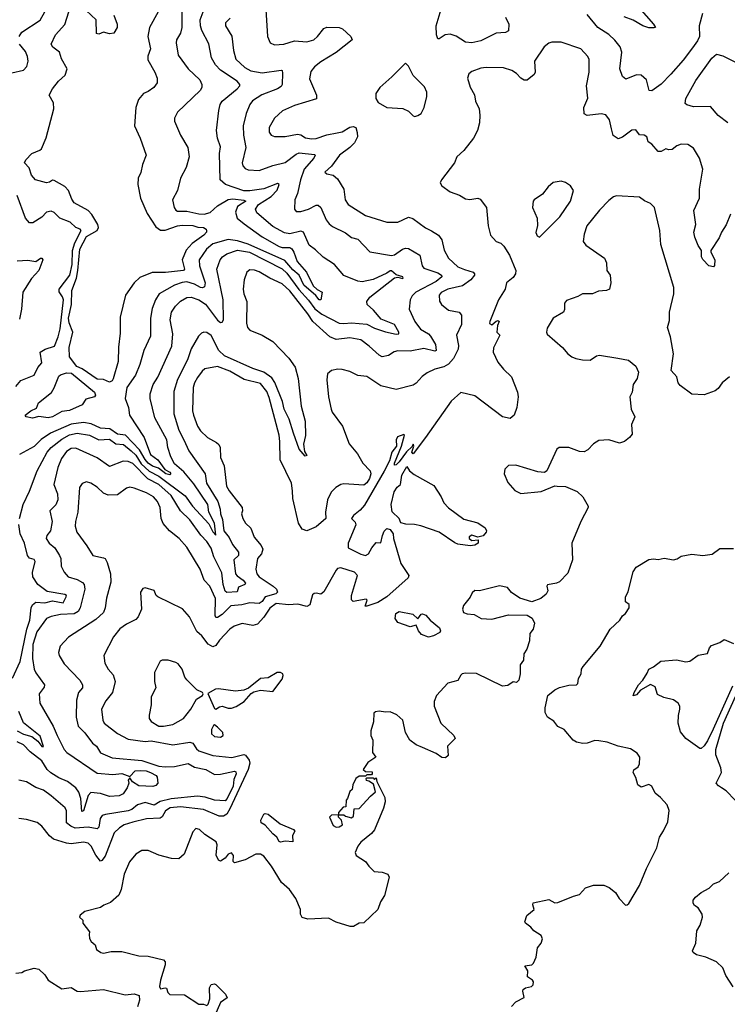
# Model space of a CAD drawing. Extents: x 2133461 to 2293071, y 753526 to 916327.
# Tile 177 of 256: x 2155781 to 2160374, y 854149 to 860545. Entities that reach past the tile are written whole.
import ezdxf

# ---------------------------------------------------------------- set-up
doc = ezdxf.new("R2010")
doc.units = 0

msp = doc.modelspace()

# ---------------------------------------------------------------- linework, layer by layer
at = {"layer": '0CON10XD'}
for points in [[(2157377.1, 860645), (2157389.2, 860435), (2157408, 860395), (2157435, 860381.4), (2157495, 860386.5), (2157565, 860407.8), (2157645, 860400.9), (2157690, 860415), (2157715, 860436), (2157755, 860488), (2157775, 860497.5), (2157855, 860494), (2157875.8, 860485.8), (2157931.2, 860435), (2157940, 860415), (2157835, 860332.9), (2157735, 860272.2), (2157695, 860239.4), (2157671.5, 860208.5), (2157661.7, 860161.7), (2157708.1, 860055), (2157708.3, 860031.7), (2157565, 859986.8), (2157486.7, 859953.3), (2157434.3, 859905), (2157400, 859845), (2157401.2, 859815), (2157414.4, 859794.4), (2157435.7, 859785.7), (2157505, 859786.7), (2157585, 859802.2), (2157605, 859796.9), (2157636.6, 859776.6), (2157675, 859770), (2157705, 859773), (2157775, 859796.2), (2157840.9, 859809.1), (2157875, 859817.3), (2157925, 859846.5), (2157945, 859851.9), (2157962, 859845), (2157972.7, 859812.7), (2157973.3, 859783.3), (2157954.6, 859745), (2157925, 859715.3), (2157856.4, 859665), (2157805.5, 859594.5), (2157762.5, 859555), (2157774.2, 859544.2), (2157815.5, 859535.5), (2157845, 859512), (2157886.2, 859445), (2157893.8, 859375), (2157912.5, 859345), (2158025, 859272.5), (2158165, 859229.4), (2158235, 859228.6), (2158305, 859261.4), (2158333.2, 859253.2), (2158415, 859192.2), (2158455, 859174.4), (2158498.8, 859145), (2158521.8, 859115), (2158536.9, 859046.9), (2158563.5, 858995), (2158625, 858939.6), (2158668.1, 858921.9), (2158723.8, 858905), (2158732.9, 858895), (2158733.1, 858885), (2158708.9, 858855), (2158655, 858817.1), (2158560.8, 858795), (2158517.8, 858772.2), (2158504.4, 858755), (2158507.2, 858717.2), (2158518.6, 858695), (2158565, 858656.9), (2158633.3, 858645), (2158648.1, 858625), (2158649.4, 858565), (2158615.6, 858495), (2158628.7, 858428.7), (2158626.4, 858405), (2158597.1, 858345), (2158565, 858307.8), (2158535, 858290.4), (2158476.3, 858273.7), (2158425, 858250), (2158392.6, 858227.4), (2158355, 858184.3), (2158335, 858170), (2158225, 858143.1), (2158126.2, 858166.2), (2158035, 858227.1), (2157975, 858232.5), (2157925, 858260), (2157875, 858272), (2157846.1, 858273.9), (2157805, 858266), (2157778.8, 858245), (2157774.4, 858205), (2157785.8, 858095), (2157802.5, 858015), (2157810, 857995), (2157877.1, 857905), (2157920.6, 857790.6), (2157974.3, 857725), (2158008.9, 857665), (2158056.9, 857615), (2158060, 857595), (2158051.3, 857565), (2158035, 857537.1), (2158015, 857521.5), (2157885, 857530), (2157864.6, 857525.4), (2157833.3, 857506.7), (2157802.9, 857475), (2157779.5, 857425), (2157766.4, 857345), (2157768.9, 857305), (2157705, 857250.3), (2157645, 857223.8), (2157614.4, 857234.4), (2157590.3, 857275), (2157554.6, 857435), (2157552.1, 857485), (2157545.5, 857535), (2157472.9, 857685), (2157470.8, 857805), (2157464.6, 857845), (2157401, 858091), (2157385, 858129.5), (2157345, 858181.3), (2157238.5, 858208.5), (2157145, 858261.2), (2157065, 858291.4), (2156983.6, 858276.4), (2156965, 858261.4), (2156935, 858220), (2156916.1, 858185), (2156907.9, 858155), (2156903.2, 858005), (2156908.7, 857975), (2156936.2, 857905), (2156955.5, 857875), (2157000.2, 857830.2), (2157059.2, 857799.2), (2157074.7, 857784.7), (2157082.3, 857765), (2157085, 857700), (2157107.7, 857647.7), (2157123.8, 857515), (2157139.8, 857485), (2157224.4, 857375), (2157228, 857355), (2157220, 857335), (2157230.4, 857305), (2157247.5, 857275), (2157281.7, 857241.7), (2157302.5, 857182.5), (2157348.7, 857128.7), (2157359.2, 857105), (2157351.4, 857075), (2157324.2, 857045), (2157314.3, 856975), (2157320, 856945), (2157335.6, 856925), (2157426.7, 856865), (2157448.1, 856845), (2157454.4, 856825), (2157444.3, 856815), (2157373.8, 856796.2), (2157354.4, 856765), (2157335, 856753.3), (2157275, 856757.2), (2157223.1, 856743.1), (2157151.7, 856738.3), (2157095, 856680.7), (2157065, 856660.5), (2157055, 856662.5), (2157050.8, 856675), (2157052.4, 856785), (2157015.3, 856865.3), (2156978.1, 856905), (2156953.1, 856975), (2156865, 857117.5), (2156815.6, 857175), (2156753.6, 857223.6), (2156712.7, 857272.7), (2156700.4, 857305), (2156693.5, 857375), (2156675.3, 857415.3), (2156649.4, 857445), (2156605, 857471.5), (2156525, 857502.7), (2156495, 857507.8), (2156475, 857501.9), (2156415, 857459.4), (2156355, 857455.4), (2156325, 857468.5), (2156285, 857508.5), (2156243.8, 857535), (2156215, 857543.1), (2156187.6, 857532.4), (2156170, 857505), (2156158.5, 857345), (2156142.5, 857285), (2156141.9, 857255), (2156152.9, 857215), (2156216.2, 857126.2), (2156256.2, 857065), (2156325, 857049.2), (2156335, 857044), (2156349.8, 857019.8), (2156370, 856945), (2156372, 856892), (2156344, 856786), (2156336.8, 856723.2), (2156325.4, 856695), (2156275, 856648.5), (2156097.3, 856532.7), (2156044, 856476), (2156033.1, 856435), (2156036.9, 856415), (2156070.8, 856360.8), (2156170.6, 856255), (2156188.1, 856225), (2156188, 856205), (2156163.3, 856175), (2156150, 856125), (2156147.1, 856015), (2156161.5, 855955), (2156203.2, 855913.2), (2156254.5, 855845), (2156279.1, 855825), (2156305, 855782.9), (2156380.8, 855750.8), (2156575, 855732.5), (2156685, 855696.4), (2156725, 855690.5), (2156785, 855693.5), (2156875, 855712.9), (2156915, 855688.6), (2156988.6, 855675), (2157045, 855642.2), (2157083.6, 855643.6), (2157175, 855662.5), (2157185, 855659.4), (2157187, 855645), (2157172, 855608), (2157166.3, 855565), (2157127.4, 855485), (2157115, 855470.8), (2157045, 855474.8), (2156985, 855495.2), (2156935, 855501.7), (2156765, 855482.8), (2156693.8, 855466.2), (2156655, 855441.9), (2156595, 855459.2), (2156545.9, 855444.1), (2156508.8, 855415), (2156485.7, 855405), (2156337.6, 855382.4), (2156315.9, 855374.1), (2156303.7, 855356.3), (2156295, 855299.2), (2156285, 855288.8), (2156225, 855299.6), (2156141.9, 855291.9), (2156112.9, 855305), (2156085, 855328.1), (2156085.3, 855405), (2156076.5, 855425), (2155985, 855503.6), (2155935, 855539.1), (2155885, 855558.1), (2155825, 855593.1), (2155775, 855604.4)], [(2156833.8, 860645), (2156834.6, 860495), (2156825, 860456.7), (2156798.8, 860415), (2156796, 860395), (2156810.6, 860315), (2156874.7, 860224.7), (2156950, 860155), (2156964, 860125), (2156964.2, 860105), (2156952.9, 860085), (2156806.2, 859945), (2156786.2, 859905), (2156786.2, 859885), (2156824.3, 859795), (2156873.3, 859715), (2156881.4, 859655), (2156861.4, 859585), (2156824.4, 859515), (2156804.4, 859435.6), (2156774, 859375), (2156784.2, 859325), (2156795, 859306.7), (2156805, 859301.4), (2156865, 859301.1), (2156945, 859282.9), (2156978, 859282), (2157018.5, 859291.5), (2157065.2, 859334.8), (2157135, 859377), (2157165, 859380.2), (2157235, 859373.6), (2157248.5, 859365), (2157195, 859332), (2157181.9, 859295), (2157192.8, 859255), (2157239, 859219), (2157355, 859133.5), (2157465, 859071.1), (2157485, 859065.2), (2157534.7, 859064.7), (2157547.3, 859057.3), (2157561.6, 859035), (2157582.3, 858975), (2157643.8, 858905), (2157686.2, 858815), (2157712, 858792), (2157743.8, 858775), (2157735.8, 858724.2), (2157725, 858724.2), (2157703.2, 858753.3), (2157625, 858819.4), (2157595.5, 858885.5), (2157555, 858920.6), (2157501.1, 858981.1), (2157265, 859086.4), (2157195, 859107.8), (2157133.3, 859116.7), (2157035, 859088.8), (2156993.8, 859055), (2156945.4, 858984.6), (2156947.5, 858945), (2156984.1, 858835), (2156981.1, 858808.9), (2156967.6, 858802.4), (2156955, 858804.4), (2156915, 858827.6), (2156865, 858841.1), (2156835, 858838.4), (2156785, 858821.2), (2156686.8, 858763.2), (2156663.1, 858725), (2156641.4, 858668.6), (2156630.4, 858605), (2156630.5, 858489.5), (2156587.1, 858395), (2156561.2, 858305), (2156533.2, 858235), (2156477.4, 858155), (2156465.7, 858085), (2156486.5, 858025), (2156493.3, 857975), (2156589.9, 857829.9), (2156630.6, 857720.6), (2156678.8, 857685), (2156722.9, 857622.9), (2156755.3, 857605), (2156761.9, 857595), (2156755, 857588.9), (2156730.5, 857595), (2156681.8, 857631.8), (2156643.8, 857645), (2156615.2, 857665), (2156595, 857686.8), (2156559.7, 857749.7), (2156466.9, 857846.9), (2156415, 857852), (2156366, 857886), (2156305, 857891.1), (2156245, 857919.6), (2156195, 857928.5), (2156115, 857917), (2155981.8, 857858.2), (2155921.3, 857818.7), (2155875, 857773.3), (2155779.6, 857720.4)], [(2155777.3, 860435), (2155795, 860463.3), (2155915, 860542.2), (2155943.5, 860596.5)], [(2156680, 860595), (2156623.6, 860495), (2156613.8, 860435), (2156630, 860355), (2156612.6, 860307.4), (2156612.7, 860285), (2156659.4, 860205), (2156672.5, 860165), (2156674.2, 860135), (2156652, 860105), (2156615, 860077.9), (2156585, 860064.5), (2156552.9, 860027.1), (2156534, 859975), (2156526.5, 859855), (2156563.1, 859775), (2156601.4, 859665), (2156578.5, 859605), (2156567.9, 859552.1), (2156551.2, 859515), (2156547.1, 859475), (2156564.7, 859385), (2156608.6, 859285), (2156665, 859199.1), (2156695, 859176.7), (2156725, 859178.4), (2156805, 859206.7), (2156835, 859210.9), (2156905, 859207.6), (2156937.3, 859197.3), (2156975, 859195.3), (2156991.4, 859185), (2156994.4, 859175), (2156993.1, 859165), (2156976.7, 859145), (2156899.7, 859090.3), (2156861.2, 859048.8), (2156836.2, 858985), (2156850.5, 858925), (2156845, 858915.8), (2156728.3, 858901.7), (2156641.9, 858901.9), (2156560.5, 858869.5), (2156524.5, 858835), (2156468.8, 858755), (2156432.8, 858612.8), (2156432.4, 858507.6), (2156422, 858418), (2156420, 858325), (2156387.5, 858212.5), (2156380.8, 858199.2), (2156365, 858190), (2156325, 858207.1), (2156285, 858209.7), (2156186.2, 858276.2), (2156151.8, 858291.8), (2156103.9, 858355), (2156102.7, 858415), (2156125.7, 858515), (2156102.5, 858575), (2156097.2, 858605), (2156117.9, 858695), (2156120.1, 858785), (2156149, 858865), (2156159, 858915), (2156170.7, 859055), (2156215, 859136.2), (2156284.7, 859175.3), (2156292.3, 859195), (2156287.9, 859215), (2156250, 859280), (2156225, 859306.4), (2156135, 859355.4), (2156119.2, 859379.2), (2156097.9, 859435), (2156075, 859460.8), (2156005, 859500.6), (2155995, 859502.9), (2155975, 859489.6), (2155955, 859485.4), (2155883.3, 859505), (2155858.1, 859535), (2155843.6, 859583.6), (2155812, 859615), (2155820, 859635), (2155860, 859675), (2155912.9, 859697.1), (2155922.9, 859707.1), (2155951.9, 859778.1), (2156001.8, 859965), (2156001.1, 860005), (2155972, 860055), (2155994.2, 860095), (2156032.9, 860145), (2156075.7, 860185), (2156088.9, 860225), (2156051.6, 860291.6), (2156040, 860335), (2155996.1, 860366.1), (2155985.9, 860385), (2156013.8, 860446.2), (2156075, 860513.1), (2156100.4, 860595)], [(2156392.5, 860575), (2156414, 860515), (2156413.3, 860495), (2156393, 860457), (2156365, 860452.5), (2156325, 860463.3), (2156295, 860450), (2156280, 860455), (2156277.5, 860545), (2156212.5, 860605)], [(2158055, 858743.1), (2158215, 858868.2), (2158235, 858871.8), (2158265, 858863.1), (2158271.2, 858865), (2158268.6, 858875), (2158225, 858888.5), (2158195, 858913.1), (2158185, 858912.5), (2158165, 858897.9), (2158075, 858857.5), (2158005, 858841.4), (2157975, 858846.4), (2157885, 858882.2), (2157824.4, 858955), (2157751.3, 859001.3), (2157700.2, 859050.2), (2157659.2, 859079.2), (2157623.1, 859165), (2157605, 859170.3), (2157535, 859153), (2157499.5, 859159.5), (2157425, 859200.8), (2157320.2, 859290.2), (2157312.1, 859315), (2157330.7, 859345), (2157414.5, 859395.5), (2157452.2, 859437.8), (2157465.5, 859475), (2157455, 859480.5), (2157365, 859445.2), (2157275, 859432.4), (2157235, 859434), (2157116, 859475), (2157083.1, 859505), (2157078.2, 859675), (2157085, 859720), (2157065.4, 859775), (2157058.5, 859825), (2157073.1, 859955), (2157083.3, 859995), (2157095.5, 860015), (2157191.8, 860095), (2157209.4, 860115), (2157210.6, 860125), (2157192.2, 860145), (2157085, 860217.1), (2157052.6, 860252.6), (2157026.2, 860296.2), (2157007.9, 860387.9), (2156963.9, 860473.9), (2156955.7, 860505.7), (2156953.1, 860545), (2156972.2, 860595)], [(2158935, 860561.2), (2158957.1, 860515), (2158955, 860473.3), (2158935, 860461.2), (2158875, 860457.1), (2158775, 860407.9), (2158715, 860393.6), (2158675, 860398.6), (2158615, 860438), (2158575, 860451.4), (2158543.4, 860446.6), (2158505, 860420), (2158495, 860420), (2158485.7, 860445.7), (2158485.5, 860505), (2158523.6, 860635)], [(2160214.2, 860585), (2160191.1, 860505), (2160192.9, 860435), (2160181.7, 860408.3), (2160148.5, 860361.5), (2160088.1, 860281.9), (2160008.6, 860191.4), (2159945, 860126.3), (2159885, 860083.3), (2159866.7, 860085), (2159850.6, 860155), (2159815.4, 860185.4), (2159785, 860187.1), (2159715, 860158), (2159694.2, 860175), (2159676.9, 860225), (2159688.8, 860335), (2159678, 860368), (2159645, 860412.2), (2159605, 860447.9), (2159534.7, 860494.7), (2159465, 860578.9)], [(2159801.1, 860625), (2159895.6, 860515), (2159907.5, 860495), (2159898.8, 860491.2), (2159865, 860491.1), (2159825, 860505.8), (2159762.7, 860542.7), (2159705, 860564.5)], [(2157147.5, 860555), (2157118, 860525), (2157118, 860505), (2157157.2, 860437.2), (2157169.2, 860345), (2157185, 860288.6), (2157242.5, 860235), (2157281.8, 860211.8), (2157355, 860199.5), (2157477.8, 860217.8), (2157484.2, 860214.2), (2157487.5, 860197.5), (2157484.5, 860125), (2157478.1, 860111.9), (2157455, 860096.2), (2157352.1, 860057.9), (2157292.7, 860017.3), (2157275.9, 859994.1), (2157250.4, 859935), (2157230.7, 859855), (2157233.4, 859795), (2157248.9, 859715), (2157226.1, 859615), (2157228.8, 859595), (2157245, 859577.9), (2157265, 859569.6), (2157335, 859564.5), (2157425, 859596.8), (2157505, 859617.4), (2157575, 859671), (2157595, 859679.8), (2157695, 859668.6), (2157700, 859665), (2157690.9, 859645), (2157628.4, 859575), (2157604.2, 859505), (2157584.2, 859415), (2157567.5, 859375), (2157564, 859315), (2157575, 859298), (2157605, 859298.6), (2157655, 859314.6), (2157705, 859339.5), (2157719.4, 859339.4), (2157735.3, 859325.3), (2157770, 859245), (2157789.8, 859219.8), (2157812.2, 859202.2), (2157895, 859160), (2157935, 859129.4), (2157975, 859120), (2158055, 859037.1), (2158195, 859012.5), (2158215, 859018), (2158265, 859053.9), (2158285, 859061.3), (2158305, 859059.1), (2158379.3, 859015), (2158394, 858945), (2158405, 858930), (2158495, 858900), (2158520, 858885), (2158521.8, 858875), (2158483.7, 858845), (2158352.5, 858775), (2158329.3, 858750.7), (2158315.8, 858725.8), (2158310, 858665), (2158346.5, 858585), (2158382.5, 858535), (2158433.9, 858503.9), (2158448.5, 858488.5), (2158480.9, 858435), (2158484.5, 858395.5), (2158475, 858392), (2158405, 858409.2), (2158315, 858392.1), (2158235, 858393.2), (2158212.6, 858387.4), (2158175, 858363.3), (2158135, 858355.7), (2158115, 858365.6), (2158050, 858425), (2157995, 858465.3), (2157925, 858478.8), (2157835, 858467.9), (2157794.1, 858484.1), (2157683.7, 858583.7), (2157651.4, 858635), (2157535, 858784.3), (2157485, 858829.3), (2157405, 858866), (2157335, 858907.3), (2157305, 858918.2), (2157275, 858919.1), (2157255.4, 858904.6), (2157237.3, 858855), (2157231.5, 858795), (2157235.5, 858765), (2157255.4, 858715), (2157253, 858573), (2157260.6, 858545), (2157275, 858527.5), (2157355, 858495.6), (2157424.2, 858455), (2157527.2, 858347.2), (2157568.3, 858288.3), (2157589.5, 858215), (2157609.1, 858035), (2157633.1, 857936.9), (2157635.6, 857844.4), (2157623, 857787), (2157629.5, 857739.5), (2157645.8, 857714.2), (2157635, 857708.8), (2157595, 857755.7), (2157557.9, 857857.9), (2157529.8, 857949.8), (2157498.1, 858015), (2157486.9, 858065), (2157437.2, 858187.2), (2157418.3, 858218.3), (2157365, 858255.9), (2157295, 858278.1), (2157111.5, 858361.5), (2157074.8, 858395), (2157025, 858493.5), (2156995, 858512.5), (2156975.7, 858514.3), (2156960.6, 858509.4), (2156940.9, 858489.1), (2156895, 858407.1), (2156870, 858335), (2156805, 858208.6), (2156781.3, 858128.7), (2156781.9, 857985), (2156815, 857877.5), (2156847.3, 857815), (2156879.3, 857745), (2156984.5, 857595), (2156993.8, 857535), (2157068.2, 857415), (2157082.3, 857365), (2157084.1, 857335), (2157098.2, 857298.2), (2157107.3, 857225), (2157141, 857181), (2157161.7, 857135), (2157201.8, 857085), (2157201.3, 857065), (2157170.7, 857035), (2157182.4, 856945), (2157191.7, 856931.7), (2157232.4, 856905), (2157245.8, 856885), (2157242.5, 856875), (2157202.3, 856857.7), (2157191.8, 856828.2), (2157125, 856823.9), (2157115, 856832), (2157101.7, 856875), (2157092.5, 856952.5), (2157041.6, 857055), (2157025, 857111.8), (2156995, 857156.2), (2156957, 857197), (2156886.6, 857295), (2156824.8, 857354.8), (2156763.5, 857455), (2156685, 857524.8), (2156613.1, 857563.1), (2156515, 857660.8), (2156485, 857674.7), (2156452.4, 857677.6), (2156365, 857642.9), (2156285, 857698.8), (2156145, 857762), (2156115, 857758.7), (2156085, 857738.8), (2156053.5, 857695), (2156029.1, 857635), (2156001.8, 857525), (2156026.4, 857465), (2156029.4, 857425), (2156016.4, 857393.6), (2155977.8, 857355), (2155992.3, 857285), (2155981.4, 857225), (2155957.9, 857195), (2155953.5, 857175), (2155973.5, 857145), (2156009.5, 857115), (2156040.5, 857065), (2156048.1, 857045), (2156051.1, 856995), (2156069.2, 856955), (2156095.5, 856925.5), (2156155, 856908.9), (2156188.8, 856888.8), (2156199.1, 856875), (2156203.5, 856845), (2156174, 856725), (2156160.3, 856699.7), (2156135, 856684.4), (2156045, 856681.2), (2155985, 856667.8), (2155955, 856654.5), (2155891.4, 856568.6), (2155867.3, 856485), (2155864.1, 856394.1), (2155875.6, 856325), (2155885, 856302), (2155941.9, 856225), (2155940.3, 856209.7), (2155907.5, 856165), (2155911.9, 856105), (2155998.4, 855955), (2156023.7, 855895)], [(2155730.5, 860199.5), (2155805, 860217.8), (2155828.3, 860241.7), (2155835.5, 860275), (2155832.5, 860305), (2155818.1, 860338.1), (2155780.5, 860385)], [(2160395, 859280.6), (2160366.8, 859213.2), (2160336.4, 859165), (2160322.5, 859127.5), (2160266.7, 859045), (2160266.7, 859035), (2160293.8, 858985), (2160291.7, 858948.3), (2160285, 858940), (2160255, 858946.7), (2160215, 858986.7), (2160207.5, 859005), (2160207.5, 859045), (2160185, 859077.5), (2160163, 859133), (2160157.8, 859165), (2160171.1, 859215), (2160157.9, 859305), (2160194.6, 859385), (2160192.9, 859445), (2160214.5, 859574.5), (2160193.3, 859645), (2160155, 859710.8), (2160117.5, 859735), (2160075, 859735.6), (2160046.7, 859725), (2160017.3, 859702.7), (2159995, 859700), (2159975, 859706), (2159945, 859688.1), (2159925, 859687.8), (2159885, 859736.2), (2159861.2, 859751.2), (2159852.5, 859785), (2159835, 859793.8), (2159805, 859796.7), (2159779.5, 859829.5), (2159755, 859827.1), (2159695, 859782.1), (2159665, 859771.5), (2159633.4, 859793.4), (2159623.3, 859835), (2159610, 859895), (2159585, 859926), (2159555, 859934), (2159465, 859922), (2159445, 859932.5), (2159443.9, 859973.9), (2159468.8, 860035), (2159461.4, 860115), (2159477.5, 860205), (2159477, 860287), (2159468, 860305), (2159423.3, 860355), (2159295, 860400), (2159235, 860399.2), (2159215, 860392.5), (2159185, 860368), (2159123.1, 860275), (2159128, 860205), (2159121.2, 860188.8), (2159075, 860152), (2159055, 860152.5), (2159035, 860164.2), (2159005, 860195.7), (2158975, 860214.4), (2158921.3, 860231.3), (2158810, 860235), (2158775, 860230), (2158715, 860209.5), (2158696.3, 860193.7), (2158688.6, 860165), (2158705.7, 860105.7), (2158733.3, 860056.7), (2158740.8, 860015), (2158763.1, 859965), (2158768.5, 859925), (2158765.5, 859875), (2158751.9, 859825), (2158726.5, 859775), (2158665, 859694.4), (2158618.1, 859655), (2158602.5, 859615), (2158519.2, 859505), (2158510.8, 859485), (2158522, 859465), (2158575, 859427.1), (2158635, 859405.8), (2158675, 859381.4), (2158703, 859377), (2158755, 859385.8), (2158770, 859380), (2158811.9, 859325), (2158822, 859205), (2158836.1, 859146.1), (2158873.3, 859105), (2158905, 859093.8), (2158923, 859073), (2158960.8, 859015), (2159001.4, 858915), (2158998.5, 858895), (2158985, 858869.4), (2158940, 858835), (2158933.1, 858795), (2158888.9, 858725), (2158832, 858585), (2158831.7, 858571.7), (2158845, 858563.3), (2158875, 858586.2), (2158885, 858590), (2158892.5, 858585), (2158881.7, 858558.3), (2158877.5, 858515), (2158898.8, 858495), (2158857.4, 858412.6), (2158853.8, 858385), (2158885, 858320.8), (2158920.6, 858275), (2158973.6, 858225), (2159011.4, 858125), (2159016, 858095), (2159008, 858025), (2158991.4, 857975), (2158965, 857954.4), (2158915, 857964.4), (2158735, 858100.4), (2158645, 858123.8), (2158582.6, 858067.4), (2158415, 857830.6), (2158335, 857723.8), (2158327.5, 857735), (2158340, 857775), (2158335, 857786.7), (2158328.3, 857771.7), (2158292.7, 857737.3), (2158245, 857672.5), (2158225, 857652.5), (2158215, 857650), (2158213.3, 857665), (2158260, 857775), (2158280, 857845), (2158275, 857850), (2158234.1, 857835.9), (2158223.8, 857815), (2158226.7, 857775), (2158196, 857735), (2158180.5, 857679.5), (2158147.9, 857612.1), (2158019, 857391), (2157991, 857359), (2157948.1, 857325), (2157934, 857305), (2157959.8, 857279.8), (2157964, 857264), (2157913.5, 857145), (2157914, 857115), (2157995, 857073.2), (2158025, 857064), (2158045.4, 857074.6), (2158067, 857113), (2158095, 857148.6), (2158125, 857146.7), (2158135.4, 857194.6), (2158147.9, 857222.1), (2158165, 857238.8), (2158185, 857232.5), (2158205.4, 857205.4), (2158208.4, 857175), (2158255, 857011.8), (2158306.5, 856935), (2158301.7, 856918.3), (2158163.4, 856796.6), (2158105, 856758.2), (2158034, 856734), (2158023.3, 856735), (2158036.7, 856775), (2158030, 856780), (2157944.7, 856764.7), (2157935.3, 856775.3), (2157935.2, 856805.2), (2157973.5, 856935), (2157955, 856955.9), (2157865, 856983.9), (2157845, 856979.7), (2157835, 856970), (2157755, 856827.1), (2157735, 856813.3), (2157705, 856820), (2157693.2, 856816.8), (2157682.2, 856807.8), (2157674.5, 856784.5), (2157665, 856743.3), (2157645, 856733.8), (2157587.3, 856747.3), (2157526.3, 856743.7), (2157445, 856753.1), (2157405, 856722.7), (2157365.7, 856664.3), (2157325, 856618.8), (2157295, 856610.4), (2157225, 856623.2), (2157173.8, 856606.2), (2157144.5, 856585), (2157077.3, 856515), (2157055, 856479.4), (2157035, 856470.9), (2157005, 856487.9), (2156962.4, 856542.4), (2156931.5, 856571.5), (2156883.3, 856665), (2156837, 856717), (2156677.5, 856795), (2156667.5, 856805), (2156655, 856837.5), (2156595, 856854), (2156580.6, 856849.4), (2156566, 856825), (2156570.9, 856715), (2156550.5, 856665), (2156535, 856649.4), (2156475, 856619.1), (2156431.8, 856588.2), (2156389.1, 856535), (2156328.1, 856415), (2156334.4, 856365), (2156355, 856325.7), (2156388.2, 856288.2), (2156401.5, 856245), (2156384.6, 856175), (2156340.5, 856119.5), (2156312, 856065), (2156320.5, 855995), (2156330, 855975), (2156415, 855908.2), (2156485, 855872), (2156595, 855856.7), (2156635, 855860.7), (2156775, 855834.6), (2156885, 855852.6), (2156905, 855844.1), (2156928.5, 855808.5), (2156945, 855795.3), (2157034.4, 855764.4), (2157157.1, 855752.9), (2157235, 855771.8), (2157246.6, 855766.6), (2157271, 855735), (2157275.2, 855715), (2157263.5, 855675), (2157145, 855417.7), (2157125, 855384.8), (2157105, 855369.8), (2157075, 855371.1), (2156975, 855414.8), (2156825, 855432.3), (2156758.1, 855425), (2156727.5, 855405), (2156705, 855367.5), (2156692.4, 855357.6), (2156605, 855352.7), (2156515, 855332.7), (2156458.6, 855315), (2156430, 855295), (2156395, 855261.9), (2156335, 855112), (2156315, 855082.5), (2156305, 855079.2), (2156276.4, 855116.4), (2156245, 855176.9), (2156225.9, 855195.9), (2156195, 855201.1), (2156115, 855190.3), (2156085.3, 855195.3)], [(2160378, 859875), (2160315, 859922), (2160265, 859980), (2160155, 859978.8), (2160111.2, 859991.2), (2160100.6, 860000.6), (2160105, 860032), (2160170.9, 860149.1), (2160274.8, 860295.2), (2160305, 860320.4), (2160345, 860310.3), (2160445, 860259.6)], [(2158345, 859916.7), (2158365, 859923.3), (2158387.5, 859935), (2158407.5, 859975), (2158424.2, 860045), (2158424.3, 860075), (2158409.1, 860109.1), (2158335, 860183.3), (2158305, 860242.5), (2158285, 860262.5), (2158197, 860173), (2158118, 860105), (2158092.9, 860065), (2158092.1, 860032.1), (2158107.2, 860007.2), (2158163.8, 859975), (2158268.3, 859968.3), (2158305, 859951.2), (2158335, 859920), (2158345, 859916.7)], [(2159155, 859133.1), (2159286.2, 859263.8), (2159356.2, 859365), (2159375.6, 859435.6), (2159355.5, 859465.5), (2159325, 859488), (2159295, 859496), (2159245, 859488), (2159211.2, 859458.8), (2159175, 859412.5), (2159120, 859375), (2159113.8, 859365), (2159110, 859325), (2159139.2, 859255), (2159142.3, 859207.7), (2159132.2, 859162.2), (2159140.4, 859140.4), (2159155, 859133.1)], [(2155755, 858162), (2155788.8, 858201.2), (2155874, 858236), (2155898.8, 858285), (2155925.7, 858315), (2155913.8, 858386.2), (2155946.7, 858405), (2156006.1, 858423.9), (2156030, 858485), (2156043.7, 858536.3), (2156065.3, 858725), (2156060, 858745), (2156038, 858778), (2156036.7, 858795), (2156107.1, 858885), (2156122.1, 858955), (2156123.9, 859045), (2156138.7, 859095), (2156179.4, 859175), (2156173.3, 859185), (2156144.6, 859194.6), (2156109.5, 859229.5), (2156040.8, 859255), (2156005, 859292), (2155985, 859301.4), (2155955, 859294.2), (2155925, 859261.4), (2155866.2, 859225), (2155845, 859224.3), (2155818.2, 859255), (2155763.8, 859403.8)], [(2160388, 858225), (2160340, 858185), (2160315, 858148.8), (2160295.6, 858134.4), (2160225, 858108.8), (2160145, 858112.9), (2160068.2, 858168.2), (2160055.8, 858185), (2160047.1, 858225), (2160010.5, 858265), (2160024.4, 858375), (2160005.6, 858485), (2159986.9, 858545), (2159998.3, 858591.7), (2159999.5, 858645), (2160026.5, 858765), (2160026.9, 858805), (2159941.8, 859085), (2159937.1, 859175), (2159901.2, 859325), (2159875, 859351.2), (2159837.3, 859367.3), (2159805, 859391.2), (2159655, 859401.2), (2159635, 859394), (2159605, 859370.5), (2159545, 859308.6), (2159461.8, 859205), (2159445, 859152.5), (2159439.2, 859105), (2159455, 859079.2), (2159576.2, 858995), (2159590, 858965), (2159592.5, 858915), (2159613.3, 858885), (2159618, 858835), (2159610, 858795), (2159590, 858785), (2159537.7, 858782.3), (2159500, 858765), (2159435, 858764.3), (2159405, 858747.1), (2159330, 858720), (2159316.9, 858703.1), (2159317.1, 858662.9), (2159311.2, 858645), (2159242.9, 858605), (2159205, 858540), (2159200, 858515), (2159205, 858502.5), (2159304.2, 858415), (2159338.6, 858375), (2159365, 858355.5), (2159392, 858345), (2159435, 858334.6), (2159485, 858332.9), (2159525, 858361.2), (2159545, 858365.8), (2159664.2, 858345.8), (2159733.6, 858333.6), (2159780, 858295), (2159797.5, 858255), (2159790, 858215), (2159764.2, 858175), (2159756.2, 858125), (2159742, 858095), (2159751.2, 858015), (2159773.3, 857965), (2159753.3, 857915), (2159757, 857853), (2159739.3, 857830.7), (2159706.1, 857803.9), (2159675, 857793.8), (2159605, 857816.2), (2159539.5, 857810.5), (2159505, 857790), (2159469.4, 857750.6), (2159445, 857738.2), (2159415, 857740.9), (2159345, 857765.9), (2159283.3, 857766.7), (2159268.8, 857755), (2159202.5, 857615), (2159187, 857603), (2159145, 857606.7), (2159001.7, 857651.7), (2158955, 857649.2), (2158931.2, 857625), (2158926.7, 857595), (2158949.5, 857539.5), (2158995, 857486.7), (2159035, 857466.7), (2159165, 857480), (2159255, 857517.5), (2159270, 857515), (2159325, 857512.5), (2159399.1, 857479.1), (2159436.2, 857445), (2159471.2, 857385), (2159471.2, 857375), (2159424.2, 857285), (2159366, 857145), (2159370, 857035), (2159340, 856950), (2159285, 856894), (2159265, 856883.8), (2159207, 856873), (2159203.3, 856865), (2159210, 856835), (2159197.7, 856812.3), (2159164.2, 856785.8), (2159105, 856762.5), (2159027.3, 856787.3), (2158974.4, 856824.4), (2158947, 856857), (2158895, 856867.5), (2158765, 856833.8), (2158735, 856836.7), (2158718.3, 856821.7), (2158705.5, 856794.5), (2158661.2, 856738.8), (2158656.2, 856715), (2158662, 856695), (2158684.7, 856684.7), (2158730.6, 856680.6), (2158775.9, 856654.1), (2158845, 856651.4), (2158955, 856678), (2159075, 856676.7), (2159107, 856657), (2159123.8, 856625), (2159113.6, 856586.4), (2159092.5, 856557.5), (2159089.3, 856510.7), (2159072, 856455), (2159053.8, 856425), (2159051.2, 856385), (2159028.8, 856355), (2159030, 856295), (2159021.2, 856255), (2159005, 856240), (2158985, 856242.5), (2158950, 856220), (2158915, 856216), (2158747, 856297), (2158675, 856300), (2158654.1, 856295.9), (2158643.6, 856286.4), (2158625, 856251.2), (2158560, 856235), (2158486.2, 856155), (2158471.2, 856115), (2158472, 856085), (2158514.2, 855975), (2158600, 855895), (2158607.5, 855875), (2158558.8, 855825), (2158563.3, 855765), (2158545, 855748.8), (2158520.9, 855750.9), (2158485, 855778), (2158395, 855816.2), (2158355, 855833.8), (2158314.6, 855864.6), (2158286.1, 855913.9), (2158267.5, 855995), (2158228.5, 856028.5), (2158185, 856049.2), (2158155, 856046.2), (2158115, 856052.9), (2158091.3, 856048.7), (2158080, 856040), (2158077, 855983), (2158061.2, 855925), (2158060, 855895), (2158072.5, 855865), (2158071.2, 855785), (2158092.5, 855755), (2158040.7, 855719.3), (2158010, 855675), (2158025, 855660), (2158068.3, 855658.3), (2158070, 855645), (2158065, 855640), (2158035, 855640), (2158025, 855630), (2157985, 855630), (2157963.6, 855616.4), (2157942.5, 855575), (2157940, 855545), (2157925, 855530), (2157910, 855485), (2157900, 855475), (2157898.3, 855431.7), (2157881.7, 855428.3), (2157850, 855395), (2157850, 855380), (2157805, 855377.5), (2157792.5, 855365), (2157815, 855310), (2157835, 855300), (2157855, 855302.5), (2157877.5, 855315), (2157870, 855345), (2157850, 855365), (2157850, 855380), (2157885, 855380), (2157895, 855370), (2157935, 855360), (2157948.3, 855371.7), (2157951.7, 855418.3), (2157985, 855420), (2158058.3, 855501.7), (2158091.7, 855528.3), (2158078.3, 855578.3), (2158048.3, 855598.3), (2158031.7, 855601.7), (2158030, 855615), (2158035, 855620), (2158075, 855620), (2158085, 855610), (2158095, 855620), (2158100, 855595), (2158151.1, 855491.1), (2158152.5, 855465), (2158141.8, 855421.8), (2158085, 855281.5), (2158065, 855258.2), (2157995, 855201.5), (2157975.5, 855175), (2157958.8, 855135), (2157966.1, 855116.1), (2158025.7, 855075.7), (2158046.7, 855045), (2158081.2, 855011.2), (2158135, 855006.2), (2158170, 854995), (2158178.8, 854975), (2158150, 854855), (2158123.3, 854815), (2158105.9, 854764.1), (2158015, 854677.5), (2157983.9, 854676.1), (2157947, 854653), (2157927, 854653), (2157835, 854682.5), (2157785, 854708), (2157651.2, 854701.2), (2157615, 854712.5), (2157603.8, 854733.8), (2157603.8, 854765), (2157574, 854835), (2157532.9, 854895), (2157480.5, 854940.5), (2157415, 855046.5), (2157365, 855111.9)], [(2155780, 857305), (2155803.8, 857396.2), (2155845, 857482), (2155893.7, 857615), (2155960, 857735), (2155984.7, 857765), (2156055, 857819.6), (2156105, 857847.9), (2156155, 857859.6), (2156235, 857846.7), (2156295, 857815.6), (2156365, 857819.2), (2156405, 857789.4), (2156455, 857784.8), (2156503.9, 857743.9), (2156535, 857716.2), (2156570.2, 857660.2), (2156622.1, 857612.1), (2156685, 857578.9), (2156855, 857452.9), (2156903, 857385), (2157009.2, 857269.2), (2157035, 857218), (2157055, 857196.2), (2157045, 857274.4), (2157007.8, 857345), (2157002.7, 857395), (2156910.8, 857530.8), (2156847, 857607), (2156785, 857658.9), (2156762, 857705), (2156742.7, 857765), (2156736.2, 857815), (2156659.1, 857959.1), (2156627.5, 858085), (2156627.5, 858115), (2156647.9, 858175), (2156677.7, 858222.3), (2156769.7, 858425), (2156775.3, 858505), (2156757.9, 858595), (2156766.4, 858645), (2156791.5, 858685), (2156825, 858717.5), (2156865, 858740.4), (2156895, 858742.1), (2156943.8, 858725), (2156987.1, 858697.1), (2157065, 858592.3), (2157085, 858577.5), (2157095, 858579.4), (2157103.9, 858596.1), (2157101.2, 858725), (2157061.2, 858925), (2157082.1, 858985), (2157097.8, 859005), (2157125, 859023.1), (2157195, 859046.9), (2157271.9, 859035), (2157485, 858927.3), (2157515, 858897.6), (2157592.2, 858792.2), (2157655, 858724), (2157696.8, 858666.8), (2157741.3, 858631.3), (2157855, 858573.9), (2157885, 858570.7), (2157935, 858576), (2158035, 858567.3), (2158085, 858540.9), (2158155, 858518.3), (2158225, 858501.9), (2158242.5, 858505), (2158242.9, 858515), (2158214.6, 858565), (2158128.5, 858598.5), (2158078.1, 858658.1), (2158037.1, 858695), (2158034.2, 858715), (2158055, 858743.1)], [(2155765, 858977.5), (2155835, 858982.5), (2155885, 858973.8), (2155916.1, 858996.1), (2155925.8, 858995.8), (2155932, 858985), (2155905.6, 858915), (2155857.1, 858862.9), (2155802.2, 858775), (2155792.5, 858665), (2155779.5, 858600.5)], [(2155865, 857955.4), (2155824.2, 857964.2), (2155816, 857975), (2155853.8, 858005), (2155889.2, 858020.8), (2155902.9, 858055), (2155987.1, 858122.9), (2156005.9, 858154.1), (2156035, 858229.2), (2156045, 858238.9), (2156085, 858250.8), (2156117.8, 858247.8), (2156266.4, 858125), (2156273.8, 858105), (2156266.7, 858095), (2156211.2, 858078.8), (2156187, 858043), (2156105, 858005.8), (2156055, 857999.4), (2155995, 857964.4), (2155965, 857958.8), (2155905, 857966.7), (2155865, 857955.4)], [(2158706.1, 857126.1), (2158625, 857138.6), (2158605, 857145.8), (2158503.3, 857215), (2158385, 857257.5), (2158343.6, 857266.4), (2158287, 857267), (2158255, 857277.5), (2158243.3, 857305), (2158198.9, 857348.9), (2158191.5, 857395), (2158211.3, 857478.7), (2158231.7, 857508.3), (2158253.8, 857525), (2158262.5, 857585), (2158295, 857642.5), (2158311.2, 857615), (2158340.9, 857590.9), (2158468.9, 857518.9), (2158516.9, 857445), (2158535, 857406), (2158565, 857373.1), (2158665, 857301.1), (2158755, 857275.8), (2158803.3, 857245), (2158811.2, 857225), (2158808.8, 857215), (2158788.6, 857191.4), (2158755, 857182.5), (2158715, 857195.5), (2158699.2, 857185), (2158698, 857175), (2158715, 857161.2), (2158756.7, 857166.7), (2158756.2, 857145), (2158735, 857132), (2158706.1, 857126.1)], [(2155735, 856266.7), (2155784.3, 856375), (2155828.2, 856585), (2155846.3, 856645), (2155855, 856723.8), (2155865, 856744.4), (2155885, 856760.3), (2155945, 856757.5), (2155995, 856770), (2156064.3, 856755.7), (2156083.3, 856795), (2156085.4, 856805), (2156075, 856810.9), (2155959.5, 856829.5), (2155899.1, 856875), (2155866.4, 856925), (2155864.6, 856954.6), (2155880.9, 857025), (2155875, 857037.8), (2155845, 857047.5), (2155830.9, 857065), (2155812.4, 857145), (2155784.2, 857205), (2155776.2, 857265)], [(2158972.5, 854135), (2159002.5, 854165), (2159055, 854192.5), (2159046.7, 854235), (2159050, 854245), (2159065, 854256.7), (2159102.5, 854265), (2159113.3, 854275), (2159116.7, 854295), (2159110, 854305), (2159077.5, 854327.5), (2159078.8, 854365), (2159060.7, 854399.3), (2159105, 854405.5), (2159117.1, 854415), (2159133.2, 854455), (2159141.2, 854515), (2159165, 854546.2), (2159175.5, 854575), (2159166.9, 854595), (2159118.1, 854625), (2159098.7, 854648.7), (2159063.3, 854675), (2159060, 854685), (2159073.8, 854725), (2159120, 854765), (2159111.2, 854795), (2159115, 854807.5), (2159215, 854830), (2159255, 854808.8), (2159275, 854810), (2159375, 854851.2), (2159415, 854861.2), (2159453.3, 854905), (2159505, 854922.5), (2159573.6, 854923.6), (2159607.7, 854907.7), (2159648, 854875), (2159672, 854835), (2159713.6, 854793.6), (2159725, 854794.3), (2159735, 854804.5), (2159805, 854920.9), (2159849.8, 855030.2), (2159916.4, 855165), (2159933.4, 855235), (2159960.5, 855275), (2159988.1, 855335), (2159996.7, 855406.7), (2159984.4, 855444.4), (2159941.7, 855491.7), (2159905, 855520), (2159885, 855566), (2159864.2, 855575.8), (2159815, 855560), (2159793.9, 855573.9), (2159781.1, 855621.1), (2159762.5, 855655), (2159768, 855672), (2159795, 855691.2), (2159805, 855710), (2159805.8, 855755), (2159789.7, 855779.7), (2159745, 855809.2), (2159666.4, 855826.4), (2159595, 855850.8), (2159540.3, 855860.3), (2159515, 855861.4), (2159464.3, 855845.7), (2159436.6, 855843.4), (2159395, 855852.1), (2159373.6, 855863.6), (2159315, 855933.3), (2159275, 855953.8), (2159247.7, 855987.7), (2159206.7, 856015), (2159192.5, 856045), (2159192.5, 856075), (2159210, 856155), (2159255, 856191.2), (2159285, 856206.2), (2159345, 856221.2), (2159395, 856223.8), (2159405, 856232.5), (2159407.5, 856265), (2159426.7, 856295), (2159428.8, 856325), (2159437.9, 856342.1), (2159548.8, 856475), (2159613.3, 856585), (2159676.7, 856645), (2159695, 856672.5), (2159713, 856687), (2159736.2, 856725), (2159737.5, 856745), (2159713.8, 856763.8), (2159714.3, 856794.3), (2159730.7, 856829.3), (2159762.7, 856957.3), (2159781.7, 856988.3), (2159865, 857037.5), (2159895, 857041.9), (2159925, 857037.5), (2159965, 857046.5), (2160025, 857037.1), (2160048.5, 857041.5), (2160075, 857060.9), (2160145, 857072.5), (2160215.6, 857064.4), (2160275, 857073.8), (2160325, 857109.2), (2160415, 857109.2)], [(2158435, 856534.2), (2158390, 856550), (2158370, 856575), (2158355, 856612.5), (2158315, 856601.4), (2158235, 856630), (2158218.5, 856655), (2158222.3, 856687.7), (2158245, 856699.7), (2158332.7, 856682.7), (2158365, 856652.5), (2158387.3, 856682.7), (2158395, 856685.8), (2158417.2, 856677.2), (2158445, 856643.8), (2158506.2, 856595), (2158513.3, 856575), (2158507.5, 856565), (2158467.4, 856542.6), (2158435, 856534.2)], [(2160407.5, 856215), (2160283.2, 855935), (2160245, 855860), (2160225, 855828.5), (2160205, 855810.6), (2160195, 855811.4), (2160105.8, 855875), (2160069.7, 855919.7), (2160055.6, 855975), (2160056.5, 856025), (2160065.7, 856065.7), (2160065.6, 856085.6), (2160056.2, 856105), (2160025.8, 856125.8), (2159962.7, 856142.7), (2159922.1, 856162.1), (2159905, 856210), (2159875, 856226.2), (2159810.5, 856189.5), (2159785, 856158.8), (2159763, 856153), (2159768.8, 856175), (2159797.1, 856225), (2159826.1, 856253.9), (2159855, 856298.8), (2159864.5, 856325.5), (2159895, 856340), (2159941.8, 856378.2), (2160045, 856385.7), (2160106.1, 856373.9), (2160131.7, 856378.3), (2160185, 856417.5), (2160245, 856427.5), (2160258, 856465), (2160270.9, 856479.1), (2160325, 856499.4), (2160355, 856518.6), (2160415, 856493.3)], [(2156715, 855954.6), (2156775, 855967.1), (2156845, 856004.4), (2156891.9, 856065), (2156929.7, 856130.3), (2156967.5, 856155), (2156972.5, 856165), (2156967.5, 856175), (2156930.5, 856190.5), (2156865, 856256), (2156853.4, 856273.4), (2156836.8, 856326.8), (2156809.7, 856359.7), (2156795, 856370), (2156745, 856384), (2156706.1, 856383.9), (2156692.3, 856377.7), (2156656.7, 856305), (2156656.2, 856245), (2156664, 856205), (2156634.4, 856145), (2156634.1, 856094.1), (2156622.1, 856027.9), (2156621.9, 856005), (2156634.4, 855985), (2156685, 855956.2), (2156715, 855954.6)], [(2157055, 856066.2), (2157078, 856082), (2157095, 856084.7), (2157135, 856072.4), (2157155, 856072.7), (2157186.6, 856083.4), (2157237.9, 856115), (2157283.1, 856166.9), (2157301.8, 856178.2), (2157345, 856188.7), (2157425, 856180), (2157485, 856261.5), (2157492.1, 856285), (2157488.5, 856295), (2157475, 856304.4), (2157453.3, 856305), (2157395, 856269.5), (2157344.6, 856265.4), (2157266.6, 856203.4), (2157235, 856188.6), (2157182.4, 856182.4), (2157071.2, 856198.8), (2157052.5, 856195), (2157003, 856167), (2157045, 856070), (2157055, 856066.2)], [(2160425, 855473.8), (2160366.4, 855536.4), (2160337.5, 855555), (2160317, 855567), (2160302.5, 855585), (2160337.5, 855655), (2160333.3, 855685), (2160298.8, 855768.8), (2160299.3, 855805), (2160349.8, 855975), (2160448.1, 856195)], [(2155764.6, 855924.6), (2155805, 855904.1), (2155859.1, 855889.1), (2155898.5, 855858.5), (2155925, 855824.2), (2155936.7, 855823.3), (2155915, 855890), (2155806.8, 855976.8), (2155775, 856050)], [(2157085, 855883.8), (2157101.5, 855895), (2157099.6, 855915), (2157065, 855950), (2157045, 855964), (2157039.2, 855960.8), (2157027, 855933), (2157026.9, 855905), (2157045, 855888.2), (2157085, 855883.8)], [(2156023.7, 855895), (2156069.2, 855805), (2156086.2, 855785), (2156285, 855649.2), (2156385, 855640.8), (2156445, 855647.7), (2156495, 855629.2), (2156531.5, 855665), (2156565, 855668.1), (2156601.2, 855665), (2156630, 855655), (2156666.7, 855635), (2156672.5, 855625), (2156677.5, 855585), (2156665, 855570), (2156645, 855564.4), (2156555, 855568.5), (2156513.6, 855593.6), (2156495, 855618.8), (2156486, 855605), (2156490, 855585), (2156477.7, 855555), (2156452.1, 855515), (2156427, 855503), (2156365, 855497.7), (2156305, 855518.7), (2156242.3, 855525), (2156225.6, 855505), (2156196.1, 855405), (2156185, 855401.4), (2156178.6, 855485), (2156165, 855526.7), (2156145.5, 855555.5), (2156091.9, 855595), (2156035, 855620.3), (2155982.6, 855652.6), (2155959.5, 855675), (2155925, 855729.5), (2155848.3, 855788.3), (2155805.5, 855835), (2155765, 855854.4)], [(2156085.3, 855195.3), (2156000.5, 855220.5), (2155973.8, 855243.8), (2155924.4, 855305), (2155895, 855329.1), (2155825, 855350), (2155775, 855356.2)], [(2157475, 855201.2), (2157466.1, 855206.1), (2157450.8, 855235), (2157424.4, 855255), (2157375, 855311.9), (2157347.8, 855327.8), (2157345.5, 855345), (2157365, 855384.4), (2157375, 855388.5), (2157395, 855383.3), (2157471, 855321), (2157558.8, 855285), (2157566.2, 855273.8), (2157552, 855245), (2157555, 855203.3), (2157505, 855208), (2157475, 855201.2)], [(2157365, 855111.9), (2157345, 855123.1), (2157315, 855123.1), (2157245, 855086.7), (2157175, 855067.5), (2157167, 855077), (2157168.8, 855115), (2157155, 855133.3), (2157135, 855123.3), (2157115, 855098.8), (2157085, 855077.5), (2157072.5, 855085), (2157057, 855117), (2157062, 855185), (2157056.2, 855205), (2156982.1, 855252.1), (2156948.8, 855285), (2156925, 855290.8), (2156905, 855270), (2156848, 855125), (2156815, 855094), (2156765.7, 855095.7), (2156685, 855117.5), (2156615, 855147.5), (2156575, 855148), (2156535, 855123.8), (2156494.2, 855075), (2156459.4, 854995), (2156439.2, 854895), (2156425, 854857.5), (2156370.7, 854809.3), (2156326.4, 854793.6), (2156305, 854776.7), (2156205, 854752.5), (2156173, 854727), (2156170, 854715), (2156190, 854695), (2156190, 854675), (2156235, 854620), (2156232.5, 854602.5), (2156233.6, 854576.4), (2156245, 854556.7), (2156270, 854535), (2156280, 854505), (2156307.5, 854485), (2156325, 854480.8), (2156375, 854492.5), (2156445, 854490.6), (2156553.4, 854463.4), (2156615, 854461.9), (2156715, 854438.2), (2156724.6, 854425), (2156725.3, 854405), (2156694.7, 854305), (2156688.8, 854265), (2156695, 854250), (2156725, 854256.7), (2156735, 854252.5), (2156742.5, 854225), (2156755, 854212.5), (2156850, 854210), (2156945, 854149.4), (2156975, 854148.8), (2156995, 854140), (2157005, 854150), (2157016.4, 854183.6), (2157012.9, 854255), (2157025, 854278), (2157045, 854282), (2157055, 854276.2), (2157116.7, 854215), (2157128.3, 854191.7), (2157085, 854160), (2157048.8, 854075)], [(2160412.2, 854262.2), (2160365.7, 854335), (2160345, 854385.8), (2160304, 854425), (2160235, 854454.4), (2160175, 854470.5), (2160152.5, 854485), (2160148, 854495), (2160170.6, 854545), (2160175.6, 854625), (2160197.6, 854662.4), (2160213.1, 854715), (2160211.9, 854735), (2160184.2, 854775), (2160160.9, 854790.9), (2160152.2, 854805), (2160153.3, 854825), (2160166.9, 854845), (2160204.7, 854875.3), (2160255.9, 854904.1), (2160285, 854930.6), (2160324.3, 854945.7), (2160385, 855002)], [(2155755, 854350), (2155795, 854356.2), (2155812.5, 854365), (2155875, 854384), (2155905, 854376), (2155945, 854340), (2155966.4, 854306.4), (2156055, 854249.4), (2156115, 854257.5), (2156154.7, 854234.7), (2156175, 854232.1), (2156325, 854245.3), (2156465, 854210), (2156525, 854217.5), (2156557.5, 854205), (2156558.6, 854175), (2156545, 854132)]]:
    msp.add_lwpolyline(points, dxfattribs=at)

doc.saveas('drawing.dxf')
